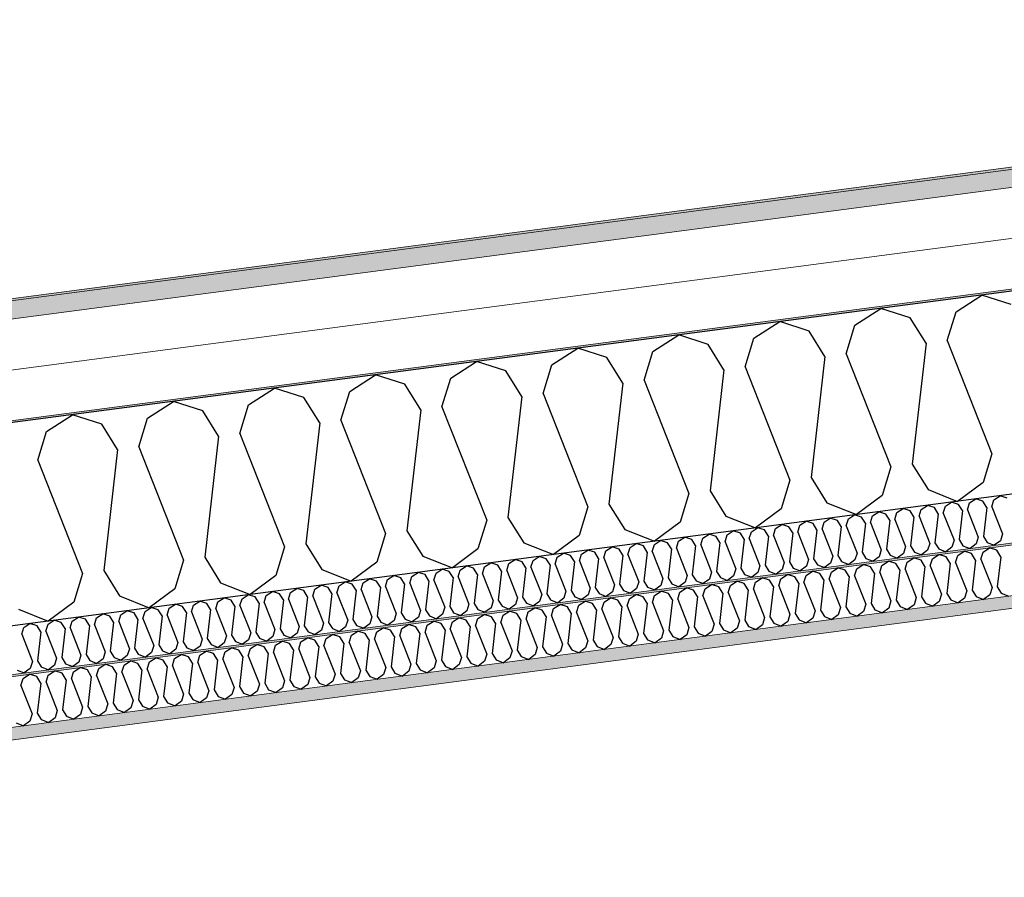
# Model space of a CAD drawing. Header units: millimetres. Extents: x -82116 to -57126, y -2070 to 21004.
# Tile 60 of 69: x -66241 to -65263, y 8547 to 9398. Entities that reach past the tile are written whole.
import ezdxf

# ---------------------------------------------------------------- set-up
doc = ezdxf.new("R2010")
doc.units = ezdxf.units.MM
doc.header["$LTSCALE"] = 0.5
doc.header["$MEASUREMENT"] = 0
doc.linetypes.add('PLINE', pattern=[0])
for name, color, linetype, lineweight in [('236- Innvendig kledning og overflate(Nye konstruksjoner)', 7, 'Continuous', 0), ('256- Faste himlinger og overflatebehandling(Nye konstruksjoner)', 7, 'Continuous', 0), ('262- Taktekking(Nye konstruksjoner)', 7, 'Continuous', 0)]:
    doc.layers.add(name, color=color, linetype=linetype, lineweight=lineweight)
for name, color, linetype in [('256- Faste himlinger og overflatebehandling (Skravur)(Nye konstruksjoner)', 7, 'Continuous'), ('261- Primærkonstruksjon (tak)', 7, 'Continuous'), ('261- Primærkonstruksjon (tak) (Skravur)', 7, 'Continuous'), ('262- Taktekking (Skravur)(Nye konstruksjoner)', 7, 'Continuous')]:
    doc.layers.add(name, color=color, linetype=linetype)

# ---------------------------------------------------------------- blocks, each defined once
blk = doc.blocks.new('*X6')
at = {"layer": '261- Primærkonstruksjon (tak) (Skravur)', "linetype": 'PLINE'}
for p, q in [((-65311.24, 9108.31), (-65285.56, 9124.88)), ((-65256.46, 9115.52), (-65285.56, 9124.88)), ((-65411.55, 9095.1), (-65385.87, 9111.67)), ((-65356.77, 9102.31), (-65385.87, 9111.67)), ((-65341.01, 9077.06), (-65356.77, 9102.31)), ((-65319.93, 9079.84), (-65311.24, 9108.31)), ((-65511.86, 9081.9), (-65486.17, 9098.47)), ((-65457.07, 9089.11), (-65486.17, 9098.47)), ((-65420.24, 9066.63), (-65411.55, 9095.1)), ((-65612.16, 9068.69), (-65586.48, 9085.26)), ((-65557.38, 9075.9), (-65586.48, 9085.26)), ((-65520.54, 9053.43), (-65511.86, 9081.9)), ((-65441.31, 9063.86), (-65457.07, 9089.11)), ((-65319.93, 9079.84), (-65275.54, 8967.35)), ((-65712.47, 9055.49), (-65686.78, 9072.06)), ((-65657.69, 9062.7), (-65686.78, 9072.06)), ((-65541.62, 9050.65), (-65557.38, 9075.9)), ((-65341.01, 9077.06), (-65354.77, 8956.92)), ((-65641.93, 9037.45), (-65657.69, 9062.7)), ((-65620.85, 9040.22), (-65612.16, 9068.69)), ((-65441.31, 9063.86), (-65455.08, 8943.71)), ((-65420.24, 9066.63), (-65375.85, 8954.14)), ((-65812.78, 9042.28), (-65787.09, 9058.85)), ((-65757.99, 9049.49), (-65787.09, 9058.85)), ((-65721.16, 9027.02), (-65712.47, 9055.49)), ((-65541.62, 9050.65), (-65555.38, 8930.51)), ((-65520.54, 9053.43), (-65476.15, 8940.94)), ((-65913.08, 9029.07), (-65887.4, 9045.64)), ((-65858.3, 9036.29), (-65887.4, 9045.64)), ((-65821.46, 9013.81), (-65812.78, 9042.28)), ((-65742.23, 9024.24), (-65757.99, 9049.49)), ((-66013.39, 9015.87), (-65987.7, 9032.44)), ((-65958.6, 9023.08), (-65987.7, 9032.44)), ((-65842.54, 9011.04), (-65858.3, 9036.29)), ((-65641.93, 9037.45), (-65655.69, 8917.3)), ((-65620.85, 9040.22), (-65576.46, 8927.73)), ((-65942.84, 8997.83), (-65958.6, 9023.08)), ((-65921.77, 9000.6), (-65913.08, 9029.07)), ((-65742.23, 9024.24), (-65756, 8904.1)), ((-65721.16, 9027.02), (-65676.77, 8914.53)), ((-66113.7, 9002.66), (-66088.01, 9019.23)), ((-66058.91, 9009.88), (-66088.01, 9019.23)), ((-66022.08, 8987.4), (-66013.39, 9015.87)), ((-65821.46, 9013.81), (-65777.07, 8901.32)), ((-66214, 8989.46), (-66188.32, 9006.03)), ((-66159.22, 8996.67), (-66188.32, 9006.03)), ((-66122.38, 8974.19), (-66113.7, 9002.66)), ((-66043.15, 8984.62), (-66058.91, 9009.88)), ((-65842.54, 9011.04), (-65856.3, 8890.89)), ((-66143.46, 8971.42), (-66159.22, 8996.67)), ((-65942.84, 8997.83), (-65956.61, 8877.68)), ((-65921.77, 9000.6), (-65877.38, 8888.12)), ((-66222.69, 8960.99), (-66214, 8989.46)), ((-66043.15, 8984.62), (-66056.92, 8864.48)), ((-66022.08, 8987.4), (-65977.68, 8874.91)), ((-66122.38, 8974.19), (-66077.99, 8861.7)), ((-66143.46, 8971.42), (-66157.22, 8851.27)), ((-65275.54, 8967.35), (-65284.23, 8938.88)), ((-66222.69, 8960.99), (-66178.3, 8848.5)), ((-65375.85, 8954.14), (-65384.53, 8925.67)), ((-65354.77, 8956.92), (-65339.01, 8931.67)), ((-65455.08, 8943.71), (-65439.32, 8918.46)), ((-65476.15, 8940.94), (-65484.84, 8912.47)), ((-65284.23, 8938.88), (-65309.61, 8919.99)), ((-65576.46, 8927.73), (-65585.15, 8899.26)), ((-65555.38, 8930.51), (-65539.62, 8905.26)), ((-65384.53, 8925.67), (-65409.91, 8906.78)), ((-65339.01, 8931.67), (-65309.61, 8919.99)), ((-65676.77, 8914.53), (-65685.45, 8886.06)), ((-65655.69, 8917.3), (-65639.93, 8892.05)), ((-65439.32, 8918.46), (-65409.91, 8906.78)), ((-65756, 8904.1), (-65740.24, 8878.84)), ((-65539.62, 8905.26), (-65510.22, 8893.57)), ((-65484.84, 8912.47), (-65510.22, 8893.57)), ((-65777.07, 8901.32), (-65785.76, 8872.85)), ((-65585.15, 8899.26), (-65610.53, 8880.37)), ((-65877.38, 8888.12), (-65886.07, 8859.65)), ((-65856.3, 8890.89), (-65840.54, 8865.64)), ((-65685.45, 8886.06), (-65710.83, 8867.16)), ((-65639.93, 8892.05), (-65610.53, 8880.37)), ((-65977.68, 8874.91), (-65986.37, 8846.44)), ((-65956.61, 8877.68), (-65940.85, 8852.43)), ((-65740.24, 8878.84), (-65710.83, 8867.16)), ((-65840.54, 8865.64), (-65811.14, 8853.96)), ((-65785.76, 8872.85), (-65811.14, 8853.96)), ((-66077.99, 8861.7), (-66086.68, 8833.23)), ((-66056.92, 8864.48), (-66041.16, 8839.23)), ((-65886.07, 8859.65), (-65911.45, 8840.75)), ((-66178.3, 8848.5), (-66186.98, 8820.03)), ((-66157.22, 8851.27), (-66141.46, 8826.02)), ((-65986.37, 8846.44), (-66011.75, 8827.55)), ((-65940.85, 8852.43), (-65911.45, 8840.75)), ((-66041.16, 8839.23), (-66011.75, 8827.55)), ((-66141.46, 8826.02), (-66112.06, 8814.34)), ((-66086.68, 8833.23), (-66112.06, 8814.34)), ((-66186.98, 8820.03), (-66212.36, 8801.14)), ((-66241.77, 8812.82), (-66212.36, 8801.14))]:
    blk.add_line(p, q, dxfattribs=at)
blk = doc.blocks.new('*X21')
at = {"layer": '256- Faste himlinger og overflatebehandling (Skravur)(Nye konstruksjoner)', "linetype": 'PLINE'}
for p, q in [((-65334.58, 8862.97), (-65328.16, 8867.11)), ((-65320.88, 8864.77), (-65328.16, 8867.11)), ((-65316.94, 8858.46), (-65320.88, 8864.77)), ((-65311.67, 8859.15), (-65309.5, 8866.27)), ((-65309.5, 8866.27), (-65303.08, 8870.41)), ((-65295.81, 8868.07), (-65303.08, 8870.41)), ((-65291.87, 8861.76), (-65295.81, 8868.07)), ((-65286.6, 8862.45), (-65284.43, 8869.57)), ((-65284.43, 8869.57), (-65278, 8873.71)), ((-65270.73, 8871.38), (-65278, 8873.71)), ((-65266.79, 8865.06), (-65270.73, 8871.38)), ((-65266.79, 8865.06), (-65270.23, 8835.03)), ((-65409.81, 8853.07), (-65403.39, 8857.21)), ((-65396.11, 8854.87), (-65403.39, 8857.21)), ((-65392.17, 8848.56), (-65396.11, 8854.87)), ((-65386.9, 8849.25), (-65384.73, 8856.37)), ((-65384.73, 8856.37), (-65378.31, 8860.51)), ((-65371.04, 8858.17), (-65378.31, 8860.51)), ((-65367.1, 8851.86), (-65371.04, 8858.17)), ((-65361.83, 8852.55), (-65359.66, 8859.67)), ((-65359.66, 8859.67), (-65353.23, 8863.81)), ((-65345.96, 8861.47), (-65353.23, 8863.81)), ((-65342.02, 8855.16), (-65345.96, 8861.47)), ((-65342.02, 8855.16), (-65345.46, 8825.12)), ((-65336.75, 8855.85), (-65334.58, 8862.97)), ((-65336.75, 8855.85), (-65325.65, 8827.73)), ((-65316.94, 8858.46), (-65320.38, 8828.42)), ((-65311.67, 8859.15), (-65300.58, 8831.03)), ((-65291.87, 8861.76), (-65295.31, 8831.73)), ((-65286.6, 8862.45), (-65275.5, 8834.33)), ((-65485.04, 8843.16), (-65478.62, 8847.3)), ((-65471.34, 8844.96), (-65478.62, 8847.3)), ((-65467.4, 8838.65), (-65471.34, 8844.96)), ((-65462.13, 8839.35), (-65459.96, 8846.46)), ((-65459.96, 8846.46), (-65453.54, 8850.61)), ((-65446.27, 8848.27), (-65453.54, 8850.61)), ((-65442.33, 8841.95), (-65446.27, 8848.27)), ((-65437.06, 8842.65), (-65434.88, 8849.76)), ((-65434.88, 8849.76), (-65428.46, 8853.91)), ((-65421.19, 8851.57), (-65428.46, 8853.91)), ((-65417.25, 8845.25), (-65421.19, 8851.57)), ((-65417.25, 8845.25), (-65420.69, 8815.22)), ((-65411.98, 8845.95), (-65409.81, 8853.07)), ((-65411.98, 8845.95), (-65400.88, 8817.83)), ((-65392.17, 8848.56), (-65395.61, 8818.52)), ((-65386.9, 8849.25), (-65375.81, 8821.13)), ((-65367.1, 8851.86), (-65370.54, 8821.82)), ((-65361.83, 8852.55), (-65350.73, 8824.43)), ((-65560.27, 8833.26), (-65553.85, 8837.4)), ((-65546.57, 8835.06), (-65553.85, 8837.4)), ((-65537.36, 8829.44), (-65535.19, 8836.56)), ((-65535.19, 8836.56), (-65528.77, 8840.7)), ((-65521.5, 8838.36), (-65528.77, 8840.7)), ((-65517.56, 8832.05), (-65521.5, 8838.36)), ((-65512.29, 8832.74), (-65510.11, 8839.86)), ((-65510.11, 8839.86), (-65503.69, 8844)), ((-65496.42, 8841.66), (-65503.69, 8844)), ((-65492.48, 8835.35), (-65496.42, 8841.66)), ((-65492.48, 8835.35), (-65495.92, 8805.31)), ((-65487.21, 8836.04), (-65485.04, 8843.16)), ((-65487.21, 8836.04), (-65476.11, 8807.92)), ((-65467.4, 8838.65), (-65470.84, 8808.62)), ((-65462.13, 8839.35), (-65451.04, 8811.22)), ((-65442.33, 8841.95), (-65445.77, 8811.92)), ((-65437.06, 8842.65), (-65425.96, 8814.52)), ((-65635.5, 8823.35), (-65629.08, 8827.5)), ((-65621.8, 8825.16), (-65629.08, 8827.5)), ((-65612.59, 8819.54), (-65610.42, 8826.65)), ((-65610.42, 8826.65), (-65604, 8830.8)), ((-65596.72, 8828.46), (-65604, 8830.8)), ((-65592.78, 8822.14), (-65596.72, 8828.46)), ((-65587.52, 8822.84), (-65585.34, 8829.96)), ((-65585.34, 8829.96), (-65578.92, 8834.1)), ((-65571.65, 8831.76), (-65578.92, 8834.1)), ((-65567.71, 8825.45), (-65571.65, 8831.76)), ((-65567.71, 8825.45), (-65571.15, 8795.41)), ((-65562.44, 8826.14), (-65560.27, 8833.26)), ((-65562.44, 8826.14), (-65551.34, 8798.02)), ((-65542.63, 8828.75), (-65546.57, 8835.06)), ((-65542.63, 8828.75), (-65546.07, 8798.71)), ((-65537.36, 8829.44), (-65526.27, 8801.32)), ((-65517.56, 8832.05), (-65521, 8802.01)), ((-65512.29, 8832.74), (-65501.19, 8804.62)), ((-65325.65, 8827.73), (-65327.82, 8820.61)), ((-65320.38, 8828.42), (-65316.44, 8822.11)), ((-65300.58, 8831.03), (-65302.75, 8823.91)), ((-65295.31, 8831.73), (-65291.37, 8825.41)), ((-65291.37, 8825.41), (-65284.02, 8822.49)), ((-65277.67, 8827.22), (-65284.02, 8822.49)), ((-65275.5, 8834.33), (-65277.67, 8827.22)), ((-65270.23, 8835.03), (-65266.29, 8828.71)), ((-65266.29, 8828.71), (-65258.94, 8825.79)), ((-65710.73, 8813.45), (-65704.31, 8817.59)), ((-65697.03, 8815.25), (-65704.31, 8817.59)), ((-65687.82, 8809.63), (-65685.65, 8816.75)), ((-65685.65, 8816.75), (-65679.23, 8820.89)), ((-65671.95, 8818.55), (-65679.23, 8820.89)), ((-65668.01, 8812.24), (-65671.95, 8818.55)), ((-65662.75, 8812.93), (-65660.57, 8820.05)), ((-65660.57, 8820.05), (-65654.15, 8824.19)), ((-65646.88, 8821.85), (-65654.15, 8824.19)), ((-65642.94, 8815.54), (-65646.88, 8821.85)), ((-65637.67, 8816.24), (-65635.5, 8823.35)), ((-65637.67, 8816.24), (-65626.57, 8788.11)), ((-65617.86, 8818.84), (-65621.8, 8825.16)), ((-65617.86, 8818.84), (-65621.3, 8788.81)), ((-65612.59, 8819.54), (-65601.49, 8791.41)), ((-65592.78, 8822.14), (-65596.23, 8792.11)), ((-65587.52, 8822.84), (-65576.42, 8794.72)), ((-65400.88, 8817.83), (-65403.05, 8810.71)), ((-65395.61, 8818.52), (-65391.67, 8812.21)), ((-65375.81, 8821.13), (-65377.98, 8814.01)), ((-65370.54, 8821.82), (-65366.6, 8815.51)), ((-65352.9, 8817.31), (-65359.25, 8812.59)), ((-65350.73, 8824.43), (-65352.9, 8817.31)), ((-65345.46, 8825.12), (-65341.52, 8818.81)), ((-65341.52, 8818.81), (-65334.17, 8815.89)), ((-65327.82, 8820.61), (-65334.17, 8815.89)), ((-65316.44, 8822.11), (-65309.09, 8819.19)), ((-65302.75, 8823.91), (-65309.09, 8819.19)), ((-65785.96, 8803.54), (-65779.54, 8807.69)), ((-65772.26, 8805.35), (-65779.54, 8807.69)), ((-65763.05, 8799.73), (-65760.88, 8806.85)), ((-65760.88, 8806.85), (-65754.46, 8810.99)), ((-65747.18, 8808.65), (-65754.46, 8810.99)), ((-65743.24, 8802.34), (-65747.18, 8808.65)), ((-65737.98, 8803.03), (-65735.8, 8810.15)), ((-65735.8, 8810.15), (-65729.38, 8814.29)), ((-65722.11, 8811.95), (-65729.38, 8814.29)), ((-65718.17, 8805.64), (-65722.11, 8811.95)), ((-65712.9, 8806.33), (-65710.73, 8813.45)), ((-65712.9, 8806.33), (-65701.8, 8778.21)), ((-65693.09, 8808.94), (-65697.03, 8815.25)), ((-65693.09, 8808.94), (-65696.53, 8778.9)), ((-65687.82, 8809.63), (-65676.72, 8781.51)), ((-65668.01, 8812.24), (-65671.46, 8782.2)), ((-65662.75, 8812.93), (-65651.65, 8784.81)), ((-65642.94, 8815.54), (-65646.38, 8785.51)), ((-65476.11, 8807.92), (-65478.28, 8800.8)), ((-65470.84, 8808.62), (-65466.9, 8802.3)), ((-65451.04, 8811.22), (-65453.21, 8804.11)), ((-65445.77, 8811.92), (-65441.83, 8805.6)), ((-65428.13, 8807.41), (-65434.48, 8802.68)), ((-65425.96, 8814.52), (-65428.13, 8807.41)), ((-65420.69, 8815.22), (-65416.75, 8808.91)), ((-65416.75, 8808.91), (-65409.4, 8805.99)), ((-65403.05, 8810.71), (-65409.4, 8805.99)), ((-65391.67, 8812.21), (-65384.32, 8809.29)), ((-65377.98, 8814.01), (-65384.32, 8809.29)), ((-65366.6, 8815.51), (-65359.25, 8812.59)), ((-65861.19, 8793.64), (-65854.77, 8797.78)), ((-65847.49, 8795.44), (-65854.77, 8797.78)), ((-65838.28, 8789.82), (-65836.11, 8796.94)), ((-65836.11, 8796.94), (-65829.69, 8801.08)), ((-65822.41, 8798.74), (-65829.69, 8801.08)), ((-65818.47, 8792.43), (-65822.41, 8798.74)), ((-65813.21, 8793.13), (-65811.03, 8800.24)), ((-65811.03, 8800.24), (-65804.61, 8804.39)), ((-65797.34, 8802.05), (-65804.61, 8804.39)), ((-65793.4, 8795.73), (-65797.34, 8802.05)), ((-65788.13, 8796.43), (-65785.96, 8803.54)), ((-65788.13, 8796.43), (-65777.03, 8768.3)), ((-65768.32, 8799.03), (-65772.26, 8805.35)), ((-65768.32, 8799.03), (-65771.76, 8769)), ((-65763.05, 8799.73), (-65751.95, 8771.61)), ((-65743.24, 8802.34), (-65746.69, 8772.3)), ((-65737.98, 8803.03), (-65726.88, 8774.91)), ((-65718.17, 8805.64), (-65721.61, 8775.6)), ((-65551.34, 8798.02), (-65553.51, 8790.9)), ((-65546.07, 8798.71), (-65542.13, 8792.4)), ((-65526.27, 8801.32), (-65528.44, 8794.2)), ((-65521, 8802.01), (-65517.06, 8795.7)), ((-65503.36, 8797.5), (-65509.71, 8792.78)), ((-65501.19, 8804.62), (-65503.36, 8797.5)), ((-65495.92, 8805.31), (-65491.98, 8799)), ((-65491.98, 8799), (-65484.63, 8796.08)), ((-65478.28, 8800.8), (-65484.63, 8796.08)), ((-65466.9, 8802.3), (-65459.55, 8799.38)), ((-65453.21, 8804.11), (-65459.55, 8799.38)), ((-65441.83, 8805.6), (-65434.48, 8802.68)), ((-65936.42, 8783.74), (-65930, 8787.88)), ((-65922.72, 8785.54), (-65930, 8787.88)), ((-65913.51, 8779.92), (-65911.34, 8787.04)), ((-65911.34, 8787.04), (-65904.92, 8791.18)), ((-65897.64, 8788.84), (-65904.92, 8791.18)), ((-65893.7, 8782.53), (-65897.64, 8788.84)), ((-65888.44, 8783.22), (-65886.26, 8790.34)), ((-65886.26, 8790.34), (-65879.84, 8794.48)), ((-65872.57, 8792.14), (-65879.84, 8794.48)), ((-65868.63, 8785.83), (-65872.57, 8792.14)), ((-65863.36, 8786.52), (-65861.19, 8793.64)), ((-65863.36, 8786.52), (-65852.26, 8758.4)), ((-65843.55, 8789.13), (-65847.49, 8795.44)), ((-65843.55, 8789.13), (-65846.99, 8759.09)), ((-65838.28, 8789.82), (-65827.18, 8761.7)), ((-65818.47, 8792.43), (-65821.92, 8762.4)), ((-65813.21, 8793.13), (-65802.11, 8765)), ((-65793.4, 8795.73), (-65796.84, 8765.7)), ((-65626.57, 8788.11), (-65628.74, 8781)), ((-65621.3, 8788.81), (-65617.36, 8782.49)), ((-65601.49, 8791.41), (-65603.67, 8784.3)), ((-65596.23, 8792.11), (-65592.29, 8785.8)), ((-65578.59, 8787.6), (-65584.94, 8782.88)), ((-65576.42, 8794.72), (-65578.59, 8787.6)), ((-65571.15, 8795.41), (-65567.21, 8789.1)), ((-65567.21, 8789.1), (-65559.86, 8786.18)), ((-65553.51, 8790.9), (-65559.86, 8786.18)), ((-65542.13, 8792.4), (-65534.78, 8789.48)), ((-65528.44, 8794.2), (-65534.78, 8789.48)), ((-65517.06, 8795.7), (-65509.71, 8792.78)), ((-66011.65, 8773.83), (-66005.23, 8777.97)), ((-65997.95, 8775.64), (-66005.23, 8777.97)), ((-65988.74, 8770.02), (-65986.57, 8777.13)), ((-65986.57, 8777.13), (-65980.15, 8781.28)), ((-65972.87, 8778.94), (-65980.15, 8781.28)), ((-65968.93, 8772.62), (-65972.87, 8778.94)), ((-65963.67, 8773.32), (-65961.49, 8780.43)), ((-65961.49, 8780.43), (-65955.07, 8784.58)), ((-65947.8, 8782.24), (-65955.07, 8784.58)), ((-65943.86, 8775.93), (-65947.8, 8782.24)), ((-65938.59, 8776.62), (-65936.42, 8783.74)), ((-65938.59, 8776.62), (-65927.49, 8748.5)), ((-65918.78, 8779.23), (-65922.72, 8785.54)), ((-65918.78, 8779.23), (-65922.22, 8749.19)), ((-65913.51, 8779.92), (-65902.41, 8751.8)), ((-65893.7, 8782.53), (-65897.15, 8752.49)), ((-65888.44, 8783.22), (-65877.34, 8755.1)), ((-65868.63, 8785.83), (-65872.07, 8755.79)), ((-65701.8, 8778.21), (-65703.97, 8771.09)), ((-65696.53, 8778.9), (-65692.59, 8772.59)), ((-65676.72, 8781.51), (-65678.9, 8774.39)), ((-65671.46, 8782.2), (-65667.52, 8775.89)), ((-65653.82, 8777.69), (-65660.16, 8772.97)), ((-65651.65, 8784.81), (-65653.82, 8777.69)), ((-65646.38, 8785.51), (-65642.44, 8779.19)), ((-65642.44, 8779.19), (-65635.09, 8776.27)), ((-65628.74, 8781), (-65635.09, 8776.27)), ((-65617.36, 8782.49), (-65610.01, 8779.57)), ((-65603.67, 8784.3), (-65610.01, 8779.57)), ((-65592.29, 8785.8), (-65584.94, 8782.88)), ((-66086.88, 8763.93), (-66080.46, 8768.07)), ((-66073.18, 8765.73), (-66080.46, 8768.07)), ((-66063.97, 8760.11), (-66061.8, 8767.23)), ((-66061.8, 8767.23), (-66055.38, 8771.37)), ((-66048.1, 8769.03), (-66055.38, 8771.37)), ((-66044.16, 8762.72), (-66048.1, 8769.03)), ((-66038.9, 8763.41), (-66036.72, 8770.53)), ((-66036.72, 8770.53), (-66030.3, 8774.67)), ((-66023.03, 8772.33), (-66030.3, 8774.67)), ((-66019.09, 8766.02), (-66023.03, 8772.33)), ((-66013.82, 8766.71), (-66011.65, 8773.83)), ((-65994.01, 8769.32), (-65997.95, 8775.64)), ((-65994.01, 8769.32), (-65997.45, 8739.29)), ((-65988.74, 8770.02), (-65977.64, 8741.89)), ((-65968.93, 8772.62), (-65972.38, 8742.59)), ((-65963.67, 8773.32), (-65952.57, 8745.2)), ((-65943.86, 8775.93), (-65947.3, 8745.89)), ((-65777.03, 8768.3), (-65779.2, 8761.19)), ((-65771.76, 8769), (-65767.82, 8762.69)), ((-65751.95, 8771.61), (-65754.13, 8764.49)), ((-65746.69, 8772.3), (-65742.75, 8765.99)), ((-65729.05, 8767.79), (-65735.39, 8763.07)), ((-65726.88, 8774.91), (-65729.05, 8767.79)), ((-65721.61, 8775.6), (-65717.67, 8769.29)), ((-65717.67, 8769.29), (-65710.32, 8766.37)), ((-65703.97, 8771.09), (-65710.32, 8766.37)), ((-65692.59, 8772.59), (-65685.24, 8769.67)), ((-65678.9, 8774.39), (-65685.24, 8769.67)), ((-65667.52, 8775.89), (-65660.16, 8772.97)), ((-66162.11, 8754.02), (-66155.69, 8758.17)), ((-66148.41, 8755.83), (-66155.69, 8758.17)), ((-66139.2, 8750.21), (-66137.03, 8757.32)), ((-66137.03, 8757.32), (-66130.61, 8761.47)), ((-66123.33, 8759.13), (-66130.61, 8761.47)), ((-66119.39, 8752.82), (-66123.33, 8759.13)), ((-66114.13, 8753.51), (-66111.95, 8760.63)), ((-66111.95, 8760.63), (-66105.53, 8764.77)), ((-66098.26, 8762.43), (-66105.53, 8764.77)), ((-66094.32, 8756.12), (-66098.26, 8762.43)), ((-66089.05, 8756.81), (-66086.88, 8763.93)), ((-66069.24, 8759.42), (-66073.18, 8765.73)), ((-66069.24, 8759.42), (-66072.68, 8729.38)), ((-66063.97, 8760.11), (-66052.87, 8731.99)), ((-66044.16, 8762.72), (-66047.61, 8732.68)), ((-66038.9, 8763.41), (-66027.8, 8735.29)), ((-66019.09, 8766.02), (-66022.53, 8735.98)), ((-66013.82, 8766.71), (-66002.72, 8738.59)), ((-65852.26, 8758.4), (-65854.43, 8751.28)), ((-65846.99, 8759.09), (-65843.05, 8752.78)), ((-65827.18, 8761.7), (-65829.36, 8754.58)), ((-65821.92, 8762.4), (-65817.98, 8756.08)), ((-65804.28, 8757.89), (-65810.62, 8753.16)), ((-65802.11, 8765), (-65804.28, 8757.89)), ((-65796.84, 8765.7), (-65792.9, 8759.38)), ((-65792.9, 8759.38), (-65785.55, 8756.46)), ((-65779.2, 8761.19), (-65785.55, 8756.46)), ((-65767.82, 8762.69), (-65760.47, 8759.77)), ((-65754.13, 8764.49), (-65760.47, 8759.77)), ((-65742.75, 8765.99), (-65735.39, 8763.07)), ((-66237.34, 8744.12), (-66230.91, 8748.26)), ((-66223.64, 8745.92), (-66230.91, 8748.26)), ((-66214.43, 8740.3), (-66212.26, 8747.42)), ((-66212.26, 8747.42), (-66205.84, 8751.56)), ((-66198.56, 8749.22), (-66205.84, 8751.56)), ((-66194.62, 8742.91), (-66198.56, 8749.22)), ((-66189.35, 8743.6), (-66187.18, 8750.72)), ((-66187.18, 8750.72), (-66180.76, 8754.86)), ((-66173.49, 8752.53), (-66180.76, 8754.86)), ((-66169.55, 8746.21), (-66173.49, 8752.53)), ((-66164.28, 8746.91), (-66162.11, 8754.02)), ((-66144.47, 8749.51), (-66148.41, 8755.83)), ((-66144.47, 8749.51), (-66147.91, 8719.48)), ((-66139.2, 8750.21), (-66128.1, 8722.09)), ((-66119.39, 8752.82), (-66122.84, 8722.78)), ((-66114.13, 8753.51), (-66103.03, 8725.39)), ((-66094.32, 8756.12), (-66097.76, 8726.08)), ((-66089.05, 8756.81), (-66077.95, 8728.69)), ((-65927.49, 8748.5), (-65929.66, 8741.38)), ((-65922.22, 8749.19), (-65918.28, 8742.88)), ((-65902.41, 8751.8), (-65904.59, 8744.68)), ((-65897.15, 8752.49), (-65893.21, 8746.18)), ((-65879.51, 8747.98), (-65885.85, 8743.26)), ((-65877.34, 8755.1), (-65879.51, 8747.98)), ((-65872.07, 8755.79), (-65868.13, 8749.48)), ((-65868.13, 8749.48), (-65860.78, 8746.56)), ((-65854.43, 8751.28), (-65860.78, 8746.56)), ((-65843.05, 8752.78), (-65835.7, 8749.86)), ((-65829.36, 8754.58), (-65835.7, 8749.86)), ((-65817.98, 8756.08), (-65810.62, 8753.16)), ((-66239.51, 8737), (-66237.34, 8744.12)), ((-66219.7, 8739.61), (-66223.64, 8745.92)), ((-66219.7, 8739.61), (-66223.14, 8709.57)), ((-66214.43, 8740.3), (-66203.33, 8712.18)), ((-66194.62, 8742.91), (-66198.06, 8712.87)), ((-66189.35, 8743.6), (-66178.26, 8715.48)), ((-66169.55, 8746.21), (-66172.99, 8716.18)), ((-66164.28, 8746.91), (-66153.18, 8718.78)), ((-66002.72, 8738.59), (-66004.89, 8731.47)), ((-65997.45, 8739.29), (-65993.51, 8732.97)), ((-65977.64, 8741.89), (-65979.82, 8734.78)), ((-65972.38, 8742.59), (-65968.44, 8736.27)), ((-65954.74, 8738.08), (-65961.08, 8733.35)), ((-65952.57, 8745.2), (-65954.74, 8738.08)), ((-65947.3, 8745.89), (-65943.36, 8739.58)), ((-65943.36, 8739.58), (-65936.01, 8736.66)), ((-65929.66, 8741.38), (-65936.01, 8736.66)), ((-65918.28, 8742.88), (-65910.93, 8739.96)), ((-65904.59, 8744.68), (-65910.93, 8739.96)), ((-65893.21, 8746.18), (-65885.85, 8743.26)), ((-66239.51, 8737), (-66228.41, 8708.88)), ((-66077.95, 8728.69), (-66080.12, 8721.57)), ((-66072.68, 8729.38), (-66068.74, 8723.07)), ((-66052.87, 8731.99), (-66055.05, 8724.87)), ((-66047.61, 8732.68), (-66043.67, 8726.37)), ((-66029.97, 8728.17), (-66036.31, 8723.45)), ((-66027.8, 8735.29), (-66029.97, 8728.17)), ((-66022.53, 8735.98), (-66018.59, 8729.67)), ((-66018.59, 8729.67), (-66011.24, 8726.75)), ((-66004.89, 8731.47), (-66011.24, 8726.75)), ((-65993.51, 8732.97), (-65986.16, 8730.05)), ((-65979.82, 8734.78), (-65986.16, 8730.05)), ((-65968.44, 8736.27), (-65961.08, 8733.35)), ((-66153.18, 8718.78), (-66155.35, 8711.67)), ((-66147.91, 8719.48), (-66143.97, 8713.16)), ((-66128.1, 8722.09), (-66130.28, 8714.97)), ((-66122.84, 8722.78), (-66118.9, 8716.47)), ((-66105.2, 8718.27), (-66111.54, 8713.55)), ((-66103.03, 8725.39), (-66105.2, 8718.27)), ((-66097.76, 8726.08), (-66093.82, 8719.77)), ((-66093.82, 8719.77), (-66086.47, 8716.85)), ((-66080.12, 8721.57), (-66086.47, 8716.85)), ((-66068.74, 8723.07), (-66061.39, 8720.15)), ((-66055.05, 8724.87), (-66061.39, 8720.15)), ((-66043.67, 8726.37), (-66036.31, 8723.45)), ((-66228.41, 8708.88), (-66230.58, 8701.76)), ((-66223.14, 8709.57), (-66219.2, 8703.26)), ((-66203.33, 8712.18), (-66205.51, 8705.06)), ((-66198.06, 8712.87), (-66194.12, 8706.56)), ((-66180.43, 8708.37), (-66186.77, 8703.64)), ((-66178.26, 8715.48), (-66180.43, 8708.37)), ((-66172.99, 8716.18), (-66169.05, 8709.86)), ((-66169.05, 8709.86), (-66161.7, 8706.94)), ((-66155.35, 8711.67), (-66161.7, 8706.94)), ((-66143.97, 8713.16), (-66136.62, 8710.24)), ((-66130.28, 8714.97), (-66136.62, 8710.24)), ((-66118.9, 8716.47), (-66111.54, 8713.55)), ((-66244.28, 8699.96), (-66236.93, 8697.04)), ((-66230.58, 8701.76), (-66236.93, 8697.04)), ((-66219.2, 8703.26), (-66211.85, 8700.34)), ((-66205.51, 8705.06), (-66211.85, 8700.34)), ((-66194.12, 8706.56), (-66186.77, 8703.64))]:
    blk.add_line(p, q, dxfattribs=at)
blk = doc.blocks.new('*X23')
at = {"layer": '256- Faste himlinger og overflatebehandling (Skravur)(Nye konstruksjoner)', "linetype": 'PLINE'}
for p, q in [((-65273.64, 8921.56), (-65267.48, 8925.53)), ((-65260.49, 8923.29), (-65267.48, 8925.53)), ((-65345.86, 8912.05), (-65339.7, 8916.02)), ((-65332.71, 8913.78), (-65339.7, 8916.02)), ((-65328.93, 8907.72), (-65332.71, 8913.78)), ((-65323.87, 8908.38), (-65321.79, 8915.22)), ((-65321.79, 8915.22), (-65315.63, 8919.19)), ((-65308.64, 8916.95), (-65315.63, 8919.19)), ((-65304.86, 8910.89), (-65308.64, 8916.95)), ((-65299.8, 8911.55), (-65297.72, 8918.39)), ((-65297.72, 8918.39), (-65291.55, 8922.36)), ((-65284.57, 8920.12), (-65291.55, 8922.36)), ((-65280.79, 8914.06), (-65284.57, 8920.12)), ((-65280.79, 8914.06), (-65284.09, 8885.22)), ((-65275.73, 8914.72), (-65273.64, 8921.56)), ((-65275.73, 8914.72), (-65265.07, 8887.73)), ((-65418.08, 8902.54), (-65411.92, 8906.52)), ((-65404.94, 8904.27), (-65411.92, 8906.52)), ((-65401.15, 8898.21), (-65404.94, 8904.27)), ((-65396.1, 8898.88), (-65394.01, 8905.71)), ((-65394.01, 8905.71), (-65387.85, 8909.69)), ((-65380.86, 8907.44), (-65387.85, 8909.69)), ((-65377.08, 8901.38), (-65380.86, 8907.44)), ((-65372.02, 8902.05), (-65369.94, 8908.88)), ((-65369.94, 8908.88), (-65363.77, 8912.85)), ((-65356.79, 8910.61), (-65363.77, 8912.85)), ((-65353.01, 8904.55), (-65356.79, 8910.61)), ((-65353.01, 8904.55), (-65356.31, 8875.71)), ((-65347.95, 8905.21), (-65345.86, 8912.05)), ((-65347.95, 8905.21), (-65337.29, 8878.22)), ((-65328.93, 8907.72), (-65332.24, 8878.88)), ((-65323.87, 8908.38), (-65313.22, 8881.39)), ((-65304.86, 8910.89), (-65308.16, 8882.05)), ((-65299.8, 8911.55), (-65289.15, 8884.56)), ((-65514.38, 8889.86), (-65508.21, 8893.84)), ((-65501.23, 8891.59), (-65508.21, 8893.84)), ((-65490.3, 8893.03), (-65484.14, 8897.01)), ((-65477.16, 8894.76), (-65484.14, 8897.01)), ((-65473.37, 8888.7), (-65477.16, 8894.76)), ((-65468.32, 8889.37), (-65466.23, 8896.2)), ((-65466.23, 8896.2), (-65460.07, 8900.18)), ((-65453.08, 8897.93), (-65460.07, 8900.18)), ((-65449.3, 8891.87), (-65453.08, 8897.93)), ((-65444.24, 8892.54), (-65442.16, 8899.37)), ((-65442.16, 8899.37), (-65435.99, 8903.35)), ((-65429.01, 8901.1), (-65435.99, 8903.35)), ((-65425.23, 8895.04), (-65429.01, 8901.1)), ((-65425.23, 8895.04), (-65428.53, 8866.21)), ((-65420.17, 8895.71), (-65418.08, 8902.54)), ((-65420.17, 8895.71), (-65409.51, 8868.71)), ((-65401.15, 8898.21), (-65404.46, 8869.38)), ((-65396.1, 8898.88), (-65385.44, 8871.88)), ((-65377.08, 8901.38), (-65380.38, 8872.54)), ((-65372.02, 8902.05), (-65361.37, 8875.05)), ((-65586.6, 8880.35), (-65580.43, 8884.33)), ((-65573.45, 8882.08), (-65580.43, 8884.33)), ((-65562.53, 8883.52), (-65556.36, 8887.5)), ((-65549.38, 8885.25), (-65556.36, 8887.5)), ((-65545.59, 8879.19), (-65549.38, 8885.25)), ((-65540.54, 8879.86), (-65538.45, 8886.69)), ((-65538.45, 8886.69), (-65532.29, 8890.67)), ((-65525.3, 8888.42), (-65532.29, 8890.67)), ((-65521.52, 8882.36), (-65525.3, 8888.42)), ((-65516.46, 8883.03), (-65514.38, 8889.86)), ((-65497.45, 8885.53), (-65501.23, 8891.59)), ((-65497.45, 8885.53), (-65500.75, 8856.7)), ((-65492.39, 8886.2), (-65490.3, 8893.03)), ((-65492.39, 8886.2), (-65481.74, 8859.2)), ((-65473.37, 8888.7), (-65476.68, 8859.87)), ((-65468.32, 8889.37), (-65457.66, 8862.37)), ((-65449.3, 8891.87), (-65452.6, 8863.04)), ((-65444.24, 8892.54), (-65433.59, 8865.54)), ((-65289.15, 8884.56), (-65291.23, 8877.72)), ((-65284.09, 8885.22), (-65280.31, 8879.16)), ((-65265.07, 8887.73), (-65267.16, 8880.89)), ((-65658.82, 8870.85), (-65652.65, 8874.82)), ((-65645.67, 8872.58), (-65652.65, 8874.82)), ((-65634.75, 8874.02), (-65628.58, 8877.99)), ((-65621.6, 8875.75), (-65628.58, 8877.99)), ((-65617.81, 8869.69), (-65621.6, 8875.75)), ((-65612.76, 8870.35), (-65610.67, 8877.18)), ((-65610.67, 8877.18), (-65604.51, 8881.16)), ((-65597.52, 8878.92), (-65604.51, 8881.16)), ((-65593.74, 8872.86), (-65597.52, 8878.92)), ((-65588.68, 8873.52), (-65586.6, 8880.35)), ((-65569.67, 8876.02), (-65573.45, 8882.08)), ((-65569.67, 8876.02), (-65572.97, 8847.19)), ((-65564.61, 8876.69), (-65562.53, 8883.52)), ((-65564.61, 8876.69), (-65553.96, 8849.69)), ((-65545.59, 8879.19), (-65548.9, 8850.36)), ((-65540.54, 8879.86), (-65529.88, 8852.86)), ((-65521.52, 8882.36), (-65524.82, 8853.53)), ((-65516.46, 8883.03), (-65505.81, 8856.03)), ((-65361.37, 8875.05), (-65363.45, 8868.22)), ((-65356.31, 8875.71), (-65352.53, 8869.65)), ((-65337.29, 8878.22), (-65339.38, 8871.38)), ((-65332.24, 8878.88), (-65328.45, 8872.82)), ((-65315.31, 8874.55), (-65321.4, 8870.02)), ((-65313.22, 8881.39), (-65315.31, 8874.55)), ((-65308.16, 8882.05), (-65304.38, 8875.99)), ((-65304.38, 8875.99), (-65297.32, 8873.19)), ((-65291.23, 8877.72), (-65297.32, 8873.19)), ((-65280.31, 8879.16), (-65273.25, 8876.36)), ((-65267.16, 8880.89), (-65273.25, 8876.36)), ((-65731.04, 8861.34), (-65724.88, 8865.31)), ((-65717.89, 8863.07), (-65724.88, 8865.31)), ((-65709.05, 8857.67), (-65706.97, 8864.51)), ((-65706.97, 8864.51), (-65700.8, 8868.48)), ((-65693.82, 8866.24), (-65700.8, 8868.48)), ((-65690.04, 8860.18), (-65693.82, 8866.24)), ((-65684.98, 8860.84), (-65682.89, 8867.68)), ((-65682.89, 8867.68), (-65676.73, 8871.65)), ((-65669.74, 8869.41), (-65676.73, 8871.65)), ((-65665.96, 8863.35), (-65669.74, 8869.41)), ((-65660.9, 8864.01), (-65658.82, 8870.85)), ((-65641.89, 8866.52), (-65645.67, 8872.58)), ((-65641.89, 8866.52), (-65645.19, 8837.68)), ((-65636.83, 8867.18), (-65634.75, 8874.02)), ((-65636.83, 8867.18), (-65626.18, 8840.19)), ((-65617.81, 8869.69), (-65621.12, 8840.85)), ((-65612.76, 8870.35), (-65602.1, 8843.35)), ((-65593.74, 8872.86), (-65597.05, 8844.02)), ((-65588.68, 8873.52), (-65578.03, 8846.52)), ((-65433.59, 8865.54), (-65435.67, 8858.71)), ((-65428.53, 8866.21), (-65424.75, 8860.15)), ((-65409.51, 8868.71), (-65411.6, 8861.88)), ((-65404.46, 8869.38), (-65400.67, 8863.31)), ((-65387.53, 8865.05), (-65393.62, 8860.51)), ((-65385.44, 8871.88), (-65387.53, 8865.05)), ((-65380.38, 8872.54), (-65376.6, 8866.48)), ((-65376.6, 8866.48), (-65369.54, 8863.68)), ((-65363.45, 8868.22), (-65369.54, 8863.68)), ((-65352.53, 8869.65), (-65345.47, 8866.85)), ((-65339.38, 8871.38), (-65345.47, 8866.85)), ((-65328.45, 8872.82), (-65321.4, 8870.02)), ((-65803.26, 8851.83), (-65797.1, 8855.81)), ((-65790.11, 8853.56), (-65797.1, 8855.81)), ((-65781.27, 8848.17), (-65779.19, 8855)), ((-65779.19, 8855), (-65773.02, 8858.98)), ((-65766.04, 8856.73), (-65773.02, 8858.98)), ((-65762.26, 8850.67), (-65766.04, 8856.73)), ((-65757.2, 8851.34), (-65755.11, 8858.17)), ((-65755.11, 8858.17), (-65748.95, 8862.15)), ((-65741.97, 8859.9), (-65748.95, 8862.15)), ((-65738.18, 8853.84), (-65741.97, 8859.9)), ((-65733.12, 8854.51), (-65731.04, 8861.34)), ((-65714.11, 8857.01), (-65717.89, 8863.07)), ((-65714.11, 8857.01), (-65717.41, 8828.17)), ((-65709.05, 8857.67), (-65698.4, 8830.68)), ((-65690.04, 8860.18), (-65693.34, 8831.34)), ((-65684.98, 8860.84), (-65674.32, 8833.85)), ((-65665.96, 8863.35), (-65669.27, 8834.51)), ((-65660.9, 8864.01), (-65650.25, 8837.02)), ((-65505.81, 8856.03), (-65507.89, 8849.2)), ((-65500.75, 8856.7), (-65496.97, 8850.64)), ((-65481.74, 8859.2), (-65483.82, 8852.37)), ((-65476.68, 8859.87), (-65472.9, 8853.81)), ((-65459.75, 8855.54), (-65465.84, 8851)), ((-65457.66, 8862.37), (-65459.75, 8855.54)), ((-65452.6, 8863.04), (-65448.82, 8856.98)), ((-65448.82, 8856.98), (-65441.76, 8854.17)), ((-65435.67, 8858.71), (-65441.76, 8854.17)), ((-65424.75, 8860.15), (-65417.69, 8857.34)), ((-65411.6, 8861.88), (-65417.69, 8857.34)), ((-65400.67, 8863.31), (-65393.62, 8860.51)), ((-65875.48, 8842.32), (-65869.32, 8846.3)), ((-65862.33, 8844.05), (-65869.32, 8846.3)), ((-65853.49, 8838.66), (-65851.41, 8845.49)), ((-65851.41, 8845.49), (-65845.24, 8849.47)), ((-65838.26, 8847.22), (-65845.24, 8849.47)), ((-65834.48, 8841.16), (-65838.26, 8847.22)), ((-65829.42, 8841.83), (-65827.33, 8848.66)), ((-65827.33, 8848.66), (-65821.17, 8852.64)), ((-65814.19, 8850.39), (-65821.17, 8852.64)), ((-65810.4, 8844.33), (-65814.19, 8850.39)), ((-65805.35, 8845), (-65803.26, 8851.83)), ((-65805.35, 8845), (-65794.69, 8818)), ((-65786.33, 8847.5), (-65790.11, 8853.56)), ((-65786.33, 8847.5), (-65789.63, 8818.67)), ((-65781.27, 8848.17), (-65770.62, 8821.17)), ((-65762.26, 8850.67), (-65765.56, 8821.84)), ((-65757.2, 8851.34), (-65746.54, 8824.34)), ((-65738.18, 8853.84), (-65741.49, 8825)), ((-65733.12, 8854.51), (-65722.47, 8827.51)), ((-65578.03, 8846.52), (-65580.11, 8839.69)), ((-65572.97, 8847.19), (-65569.19, 8841.13)), ((-65553.96, 8849.69), (-65556.04, 8842.86)), ((-65548.9, 8850.36), (-65545.12, 8844.3)), ((-65531.97, 8846.03), (-65538.06, 8841.5)), ((-65529.88, 8852.86), (-65531.97, 8846.03)), ((-65524.82, 8853.53), (-65521.04, 8847.47)), ((-65521.04, 8847.47), (-65513.98, 8844.66)), ((-65507.89, 8849.2), (-65513.98, 8844.66)), ((-65496.97, 8850.64), (-65489.91, 8847.83)), ((-65483.82, 8852.37), (-65489.91, 8847.83)), ((-65472.9, 8853.81), (-65465.84, 8851)), ((-65947.7, 8832.81), (-65941.54, 8836.79)), ((-65934.55, 8834.54), (-65941.54, 8836.79)), ((-65925.71, 8829.15), (-65923.63, 8835.98)), ((-65923.63, 8835.98), (-65917.46, 8839.96)), ((-65910.48, 8837.71), (-65917.46, 8839.96)), ((-65906.7, 8831.65), (-65910.48, 8837.71)), ((-65901.64, 8832.32), (-65899.55, 8839.15)), ((-65899.55, 8839.15), (-65893.39, 8843.13)), ((-65886.41, 8840.88), (-65893.39, 8843.13)), ((-65882.62, 8834.82), (-65886.41, 8840.88)), ((-65877.57, 8835.49), (-65875.48, 8842.32)), ((-65877.57, 8835.49), (-65866.91, 8808.49)), ((-65858.55, 8837.99), (-65862.33, 8844.05)), ((-65858.55, 8837.99), (-65861.85, 8809.16)), ((-65853.49, 8838.66), (-65842.84, 8811.66)), ((-65834.48, 8841.16), (-65837.78, 8812.33)), ((-65829.42, 8841.83), (-65818.76, 8814.83)), ((-65810.4, 8844.33), (-65813.71, 8815.5)), ((-65650.25, 8837.02), (-65652.34, 8830.18)), ((-65645.19, 8837.68), (-65641.41, 8831.62)), ((-65626.18, 8840.19), (-65628.26, 8833.35)), ((-65621.12, 8840.85), (-65617.34, 8834.79)), ((-65604.19, 8836.52), (-65610.28, 8831.99)), ((-65602.1, 8843.35), (-65604.19, 8836.52)), ((-65597.05, 8844.02), (-65593.26, 8837.96)), ((-65593.26, 8837.96), (-65586.21, 8835.16)), ((-65580.11, 8839.69), (-65586.21, 8835.16)), ((-65569.19, 8841.13), (-65562.13, 8838.33)), ((-65556.04, 8842.86), (-65562.13, 8838.33)), ((-65545.12, 8844.3), (-65538.06, 8841.5)), ((-66019.92, 8823.31), (-66013.76, 8827.28)), ((-66006.77, 8825.04), (-66013.76, 8827.28)), ((-65997.93, 8819.64), (-65995.85, 8826.48)), ((-65995.85, 8826.48), (-65989.68, 8830.45)), ((-65982.7, 8828.21), (-65989.68, 8830.45)), ((-65978.92, 8822.15), (-65982.7, 8828.21)), ((-65973.86, 8822.81), (-65971.78, 8829.64)), ((-65971.78, 8829.64), (-65965.61, 8833.62)), ((-65958.63, 8831.38), (-65965.61, 8833.62)), ((-65954.84, 8825.32), (-65958.63, 8831.38)), ((-65949.79, 8825.98), (-65947.7, 8832.81)), ((-65949.79, 8825.98), (-65939.13, 8798.98)), ((-65930.77, 8828.48), (-65934.55, 8834.54)), ((-65930.77, 8828.48), (-65934.07, 8799.65)), ((-65925.71, 8829.15), (-65915.06, 8802.15)), ((-65906.7, 8831.65), (-65910, 8802.82)), ((-65901.64, 8832.32), (-65890.99, 8805.32)), ((-65882.62, 8834.82), (-65885.93, 8805.99)), ((-65722.47, 8827.51), (-65724.56, 8820.68)), ((-65717.41, 8828.17), (-65713.63, 8822.11)), ((-65698.4, 8830.68), (-65700.48, 8823.84)), ((-65693.34, 8831.34), (-65689.56, 8825.28)), ((-65676.41, 8827.01), (-65682.5, 8822.48)), ((-65674.32, 8833.85), (-65676.41, 8827.01)), ((-65669.27, 8834.51), (-65665.48, 8828.45)), ((-65665.48, 8828.45), (-65658.43, 8825.65)), ((-65652.34, 8830.18), (-65658.43, 8825.65)), ((-65641.41, 8831.62), (-65634.35, 8828.82)), ((-65628.26, 8833.35), (-65634.35, 8828.82)), ((-65617.34, 8834.79), (-65610.28, 8831.99)), ((-66092.14, 8813.8), (-66085.98, 8817.77)), ((-66078.99, 8815.53), (-66085.98, 8817.77)), ((-66070.15, 8810.13), (-66068.07, 8816.97)), ((-66068.07, 8816.97), (-66061.9, 8820.94)), ((-66054.92, 8818.7), (-66061.9, 8820.94)), ((-66051.14, 8812.64), (-66054.92, 8818.7)), ((-66046.08, 8813.3), (-66044, 8820.14)), ((-66044, 8820.14), (-66037.83, 8824.11)), ((-66030.85, 8821.87), (-66037.83, 8824.11)), ((-66027.07, 8815.81), (-66030.85, 8821.87)), ((-66027.07, 8815.81), (-66030.37, 8786.97)), ((-66022.01, 8816.47), (-66019.92, 8823.31)), ((-66022.01, 8816.47), (-66011.35, 8789.48)), ((-66002.99, 8818.98), (-66006.77, 8825.04)), ((-66002.99, 8818.98), (-66006.3, 8790.14)), ((-65997.93, 8819.64), (-65987.28, 8792.65)), ((-65978.92, 8822.15), (-65982.22, 8793.31)), ((-65973.86, 8822.81), (-65963.21, 8795.81)), ((-65954.84, 8825.32), (-65958.15, 8796.48)), ((-65794.69, 8818), (-65796.78, 8811.17)), ((-65789.63, 8818.67), (-65785.85, 8812.61)), ((-65770.62, 8821.17), (-65772.7, 8814.34)), ((-65765.56, 8821.84), (-65761.78, 8815.77)), ((-65761.78, 8815.77), (-65754.72, 8812.97)), ((-65748.63, 8817.51), (-65754.72, 8812.97)), ((-65746.54, 8824.34), (-65748.63, 8817.51)), ((-65741.49, 8825), (-65737.7, 8818.94)), ((-65737.7, 8818.94), (-65730.65, 8816.14)), ((-65724.56, 8820.68), (-65730.65, 8816.14)), ((-65713.63, 8822.11), (-65706.57, 8819.31)), ((-65700.48, 8823.84), (-65706.57, 8819.31)), ((-65689.56, 8825.28), (-65682.5, 8822.48)), ((-66164.36, 8804.29), (-66158.2, 8808.27)), ((-66151.22, 8806.02), (-66158.2, 8808.27)), ((-66147.43, 8799.96), (-66151.22, 8806.02)), ((-66142.38, 8800.63), (-66140.29, 8807.46)), ((-66140.29, 8807.46), (-66134.13, 8811.44)), ((-66127.14, 8809.19), (-66134.13, 8811.44)), ((-66123.36, 8803.13), (-66127.14, 8809.19)), ((-66118.3, 8803.8), (-66116.22, 8810.63)), ((-66116.22, 8810.63), (-66110.05, 8814.61)), ((-66103.07, 8812.36), (-66110.05, 8814.61)), ((-66099.29, 8806.3), (-66103.07, 8812.36)), ((-66099.29, 8806.3), (-66102.59, 8777.46)), ((-66094.23, 8806.96), (-66092.14, 8813.8)), ((-66094.23, 8806.96), (-66083.57, 8779.97)), ((-66075.21, 8809.47), (-66078.99, 8815.53)), ((-66075.21, 8809.47), (-66078.52, 8780.63)), ((-66070.15, 8810.13), (-66059.5, 8783.14)), ((-66051.14, 8812.64), (-66054.44, 8783.8)), ((-66046.08, 8813.3), (-66035.43, 8786.31)), ((-65885.93, 8805.99), (-65882.15, 8799.93)), ((-65866.91, 8808.49), (-65869, 8801.66)), ((-65861.85, 8809.16), (-65858.07, 8803.1)), ((-65842.84, 8811.66), (-65844.92, 8804.83)), ((-65837.78, 8812.33), (-65834, 8806.27)), ((-65834, 8806.27), (-65826.94, 8803.46)), ((-65820.85, 8808), (-65826.94, 8803.46)), ((-65818.76, 8814.83), (-65820.85, 8808)), ((-65813.71, 8815.5), (-65809.92, 8809.44)), ((-65809.92, 8809.44), (-65802.87, 8806.63)), ((-65796.78, 8811.17), (-65802.87, 8806.63)), ((-65785.85, 8812.61), (-65778.79, 8809.8)), ((-65772.7, 8814.34), (-65778.79, 8809.8)), ((-66236.58, 8794.78), (-66230.42, 8798.76)), ((-66223.44, 8796.51), (-66230.42, 8798.76)), ((-66219.65, 8790.45), (-66223.44, 8796.51)), ((-66214.6, 8791.12), (-66212.51, 8797.95)), ((-66212.51, 8797.95), (-66206.35, 8801.93)), ((-66199.36, 8799.68), (-66206.35, 8801.93)), ((-66195.58, 8793.62), (-66199.36, 8799.68)), ((-66190.52, 8794.29), (-66188.44, 8801.12)), ((-66188.44, 8801.12), (-66182.27, 8805.1)), ((-66175.29, 8802.85), (-66182.27, 8805.1)), ((-66171.51, 8796.79), (-66175.29, 8802.85)), ((-66171.51, 8796.79), (-66174.81, 8767.96)), ((-66166.45, 8797.46), (-66164.36, 8804.29)), ((-66166.45, 8797.46), (-66155.79, 8770.46)), ((-66147.43, 8799.96), (-66150.74, 8771.13)), ((-66142.38, 8800.63), (-66131.72, 8773.63)), ((-66123.36, 8803.13), (-66126.66, 8774.29)), ((-66118.3, 8803.8), (-66107.65, 8776.8)), ((-65958.15, 8796.48), (-65954.37, 8790.42)), ((-65939.13, 8798.98), (-65941.22, 8792.15)), ((-65934.07, 8799.65), (-65930.29, 8793.59)), ((-65915.06, 8802.15), (-65917.14, 8795.32)), ((-65910, 8802.82), (-65906.22, 8796.76)), ((-65906.22, 8796.76), (-65899.16, 8793.96)), ((-65893.07, 8798.49), (-65899.16, 8793.96)), ((-65890.99, 8805.32), (-65893.07, 8798.49)), ((-65882.15, 8799.93), (-65875.09, 8797.12)), ((-65869, 8801.66), (-65875.09, 8797.12)), ((-65858.07, 8803.1), (-65851.01, 8800.29)), ((-65844.92, 8804.83), (-65851.01, 8800.29)), ((-66238.67, 8787.95), (-66236.58, 8794.78)), ((-66238.67, 8787.95), (-66228.02, 8760.95)), ((-66219.65, 8790.45), (-66222.96, 8761.62)), ((-66214.6, 8791.12), (-66203.94, 8764.12)), ((-66195.58, 8793.62), (-66198.88, 8764.79)), ((-66190.52, 8794.29), (-66179.87, 8767.29)), ((-66035.43, 8786.31), (-66037.51, 8779.47)), ((-66030.37, 8786.97), (-66026.59, 8780.91)), ((-66011.35, 8789.48), (-66013.44, 8782.64)), ((-66006.3, 8790.14), (-66002.51, 8784.08)), ((-65987.28, 8792.65), (-65989.36, 8785.81)), ((-65982.22, 8793.31), (-65978.44, 8787.25)), ((-65978.44, 8787.25), (-65971.38, 8784.45)), ((-65965.29, 8788.98), (-65971.38, 8784.45)), ((-65963.21, 8795.81), (-65965.29, 8788.98)), ((-65954.37, 8790.42), (-65947.31, 8787.62)), ((-65941.22, 8792.15), (-65947.31, 8787.62)), ((-65930.29, 8793.59), (-65923.24, 8790.79)), ((-65917.14, 8795.32), (-65923.24, 8790.79)), ((-66107.65, 8776.8), (-66109.73, 8769.97)), ((-66102.59, 8777.46), (-66098.81, 8771.4)), ((-66083.57, 8779.97), (-66085.66, 8773.13)), ((-66078.52, 8780.63), (-66074.73, 8774.57)), ((-66059.5, 8783.14), (-66061.59, 8776.3)), ((-66054.44, 8783.8), (-66050.66, 8777.74)), ((-66050.66, 8777.74), (-66043.6, 8774.94)), ((-66037.51, 8779.47), (-66043.6, 8774.94)), ((-66026.59, 8780.91), (-66019.53, 8778.11)), ((-66013.44, 8782.64), (-66019.53, 8778.11)), ((-66002.51, 8784.08), (-65995.46, 8781.28)), ((-65989.36, 8785.81), (-65995.46, 8781.28)), ((-66179.87, 8767.29), (-66181.95, 8760.46)), ((-66174.81, 8767.96), (-66171.03, 8761.9)), ((-66155.79, 8770.46), (-66157.88, 8763.63)), ((-66150.74, 8771.13), (-66146.95, 8765.07)), ((-66133.81, 8766.8), (-66139.9, 8762.26)), ((-66131.72, 8773.63), (-66133.81, 8766.8)), ((-66126.66, 8774.29), (-66122.88, 8768.23)), ((-66122.88, 8768.23), (-66115.82, 8765.43)), ((-66109.73, 8769.97), (-66115.82, 8765.43)), ((-66098.81, 8771.4), (-66091.75, 8768.6)), ((-66085.66, 8773.13), (-66091.75, 8768.6)), ((-66074.73, 8774.57), (-66067.68, 8771.77)), ((-66061.59, 8776.3), (-66067.68, 8771.77)), ((-66228.02, 8760.95), (-66230.1, 8754.12)), ((-66222.96, 8761.62), (-66219.17, 8755.56)), ((-66206.03, 8757.29), (-66212.12, 8752.75)), ((-66203.94, 8764.12), (-66206.03, 8757.29)), ((-66198.88, 8764.79), (-66195.1, 8758.73)), ((-66195.1, 8758.73), (-66188.04, 8755.92)), ((-66181.95, 8760.46), (-66188.04, 8755.92)), ((-66171.03, 8761.9), (-66163.97, 8759.09)), ((-66157.88, 8763.63), (-66163.97, 8759.09)), ((-66146.95, 8765.07), (-66139.9, 8762.26)), ((-66243.25, 8752.39), (-66236.19, 8749.58)), ((-66230.1, 8754.12), (-66236.19, 8749.58)), ((-66219.17, 8755.56), (-66212.12, 8752.75))]:
    blk.add_line(p, q, dxfattribs=at)

msp = doc.modelspace()

# ---------------------------------------------------------------- hatches: boundary and pattern name
at = {"layer": '256- Faste himlinger og overflatebehandling (Skravur)(Nye konstruksjoner)', "linetype": 'Continuous'}
msp.add_hatch(color=256, dxfattribs=at).paths.add_polyline_path([(-70728.16, 8158.21), (-70728.16, 8156.19), (-64405.66, 8988.56), (-64405.66, 8990), (-64394.73, 8990), (-64343.16, 8996.79), (-64343.16, 8998.81)])
h = msp.add_hatch(dxfattribs=at)
h.set_pattern_fill('Gips', color=256, style=0, pattern_type=2)
h.set_pattern_definition([(7.5, (0, 0), (-11.3039, 85.86164), [0, -50]), (7.5, (19.13, 46.19), (-11.3039, 85.86164), [0, -50])])
h.paths.add_polyline_path([(-70728.16, 8093.15), (-64405.66, 8925.52), (-64405.66, 8938.13), (-70728.16, 8105.76)])
at = {"layer": '262- Taktekking (Skravur)(Nye konstruksjoner)', "linetype": 'Continuous'}
msp.add_hatch(color=256, dxfattribs=at).paths.add_polyline_path([(-78118.16, 7556.47), (-64162.31, 9393.79), (-64163.03, 9395.7), (-64163, 9395.72), (-75268.16, 7933.7), (-78118.16, 7558.49)])
h = msp.add_hatch(dxfattribs=at)
h.set_pattern_fill('Prikker_tett', color=256, style=0, pattern_type=2)
h.set_pattern_definition([(0, (0, 0), (0, 43.30127), [0, -25]), (0, (12.5, 21.65), (0, 43.30127), [0, -25])])
h.paths.add_polyline_path([(-78118.16, 7435.43), (-64143.16, 9275.28), (-64143.16, 9277.29), (-78118.16, 7437.45)])
at = {"layer": '262- Taktekking(Nye konstruksjoner)', "linetype": 'Continuous'}
msp.add_hatch(color=256, dxfattribs=at).paths.add_polyline_path([(-78118.16, 7538.31), (-64143.16, 9378.16), (-64143.16, 9396.3), (-64162.3, 9393.78), (-64162.31, 9393.79), (-78118.16, 7556.47)])

# ---------------------------------------------------------------- linework, layer by layer
at = {"layer": '236- Innvendig kledning og overflate(Nye konstruksjoner)', "linetype": 'PLINE'}
msp.add_line((-64343.16, 8933.75), (-70728.16, 8093.15), dxfattribs=at)
at = {"layer": '256- Faste himlinger og overflatebehandling(Nye konstruksjoner)', "linetype": 'PLINE'}
for p, q in [((-64343.16, 8998.81), (-70728.16, 8158.21)), ((-64343.16, 8996.79), (-70728.16, 8156.19)), ((-64343.16, 8946.36), (-70728.16, 8105.76))]:
    msp.add_line(p, q, dxfattribs=at)
at = {"layer": '261- Primærkonstruksjon (tak)', "linetype": 'PLINE'}
for p, q in [((-64193.16, 9268.69), (-77818.16, 7474.93)), ((-64343.16, 9047.22), (-70728.16, 8206.62))]:
    msp.add_line(p, q, dxfattribs=at)
at = {"layer": '262- Taktekking(Nye konstruksjoner)', "linetype": 'PLINE'}
for p, q in [((-64143.16, 9398.33), (-78118.16, 7558.49)), ((-64143.16, 9396.31), (-78118.16, 7556.47)), ((-64143.16, 9378.16), (-78118.16, 7538.31)), ((-64143.16, 9327.73), (-78118.16, 7487.88)), ((-64143.16, 9277.29), (-78118.16, 7437.45))]:
    msp.add_line(p, q, dxfattribs=at)

# ---------------------------------------------------------------- block references
at = {"layer": '256- Faste himlinger og overflatebehandling(Nye konstruksjoner)'}
for name in ['*X23', '*X21']:
    msp.add_blockref(name, (0, 0), dxfattribs=at)
at = {"layer": '261- Primærkonstruksjon (tak)'}
msp.add_blockref('*X6', (0, 0), dxfattribs=at)

doc.saveas('drawing.dxf')
